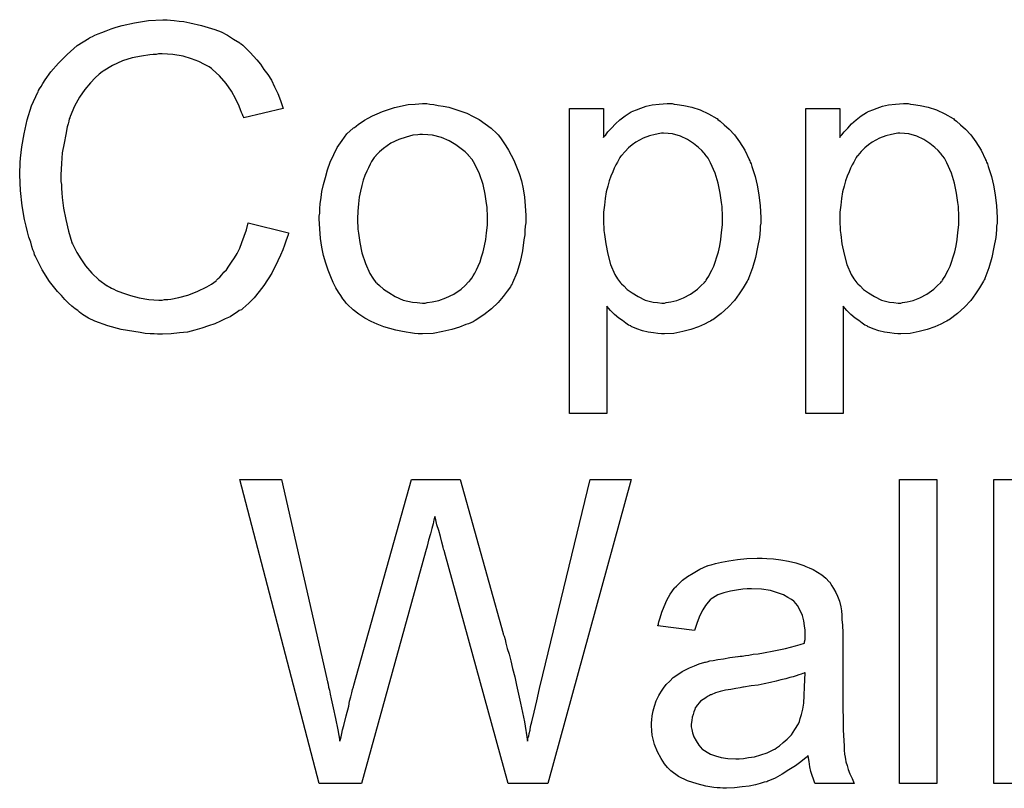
# Model space of a CAD drawing. Extents: x -1.7 to 9, y -2.8 to 5.2.
# Tile 178 of 227: x 4.08 to 4.339, y 2.791 to 2.993. Entities that reach past the tile are written whole.
import ezdxf

# ---------------------------------------------------------------- set-up
doc = ezdxf.new("R2010")
doc.units = 0
doc.layers.add('qfn32-50-23-b_document', color=1, linetype='CONTINUOUS')

msp = doc.modelspace()

# ---------------------------------------------------------------- linework, layer by layer
at = {"layer": 'qfn32-50-23-b_document', "color": 1}
for points in [[(4.119732, 2.993012), (4.120773, 2.992896), (4.122046, 2.99278), (4.123319, 2.992665), (4.124823, 2.992318), (4.127947, 2.991623), (4.131418, 2.990582), (4.133153, 2.989888), (4.134773, 2.989078), (4.136393, 2.988037), (4.138012, 2.986995), (4.138128, 2.98688), (4.13836, 2.986764), (4.138822, 2.986417), (4.139401, 2.985838), (4.139979, 2.98526), (4.140789, 2.98445), (4.141599, 2.983524), (4.142525, 2.982599), (4.14345, 2.981442), (4.144376, 2.980053), (4.145417, 2.978665), (4.146343, 2.977161), (4.147153, 2.975425), (4.148078, 2.97369), (4.148773, 2.971839), (4.149467, 2.969756), (4.139054, 2.967326), (4.139054, 2.967442), (4.138938, 2.967673), (4.138707, 2.968136), (4.138475, 2.968715), (4.138244, 2.969409), (4.137897, 2.970334), (4.136971, 2.972186), (4.135814, 2.974268), (4.134426, 2.976351), (4.13269, 2.978318), (4.130839, 2.980053), (4.130608, 2.980285), (4.129913, 2.980747), (4.128757, 2.981326), (4.127252, 2.982136), (4.125285, 2.98283), (4.123087, 2.983524), (4.120426, 2.983987), (4.117534, 2.984103), (4.116608, 2.984103), (4.116029, 2.983987), (4.11522, 2.983987), (4.114294, 2.983871), (4.112096, 2.983524), (4.109666, 2.983061), (4.107121, 2.982252), (4.104459, 2.981095), (4.10203, 2.97959), (4.101914, 2.97959), (4.101798, 2.979359), (4.100989, 2.978781), (4.099947, 2.977855), (4.098675, 2.976467), (4.09717, 2.974731), (4.095782, 2.972764), (4.094509, 2.970334), (4.093352, 2.967673), (4.093352, 2.967558), (4.093237, 2.967326), (4.093121, 2.966979), (4.093005, 2.966401), (4.092774, 2.965706), (4.092542, 2.964897), (4.092195, 2.96293), (4.091733, 2.960616), (4.09127, 2.95807), (4.091038, 2.955294), (4.090923, 2.952285), (4.090923, 2.95217), (4.090923, 2.951823), (4.090923, 2.951244), (4.090923, 2.95055), (4.091038, 2.94974), (4.091038, 2.948699), (4.091154, 2.947542), (4.09127, 2.946269), (4.091617, 2.943492), (4.092195, 2.940484), (4.09289, 2.937476), (4.093815, 2.934468), (4.093815, 2.934352), (4.093931, 2.93412), (4.094162, 2.933773), (4.094394, 2.933195), (4.095088, 2.931806), (4.096129, 2.930187), (4.097402, 2.928335), (4.099022, 2.926369), (4.100873, 2.924633), (4.103071, 2.923013), (4.103187, 2.923013), (4.103418, 2.922898), (4.103765, 2.922666), (4.104228, 2.922435), (4.104807, 2.922203), (4.105501, 2.921856), (4.107121, 2.921162), (4.109203, 2.920468), (4.111517, 2.919889), (4.114063, 2.919427), (4.116724, 2.919311), (4.117534, 2.919311), (4.118228, 2.919427), (4.119038, 2.919427), (4.119848, 2.919542), (4.12193, 2.920005), (4.12436, 2.920584), (4.12679, 2.921509), (4.129335, 2.922782), (4.130608, 2.923476), (4.131765, 2.924402), (4.13188, 2.924517), (4.131996, 2.924633), (4.132343, 2.92498), (4.132806, 2.925327), (4.133269, 2.925906), (4.133847, 2.9266), (4.134542, 2.927294), (4.13512, 2.92822), (4.135814, 2.929261), (4.136624, 2.930418), (4.137318, 2.931575), (4.138012, 2.932963), (4.138591, 2.934468), (4.139169, 2.936087), (4.139748, 2.937823), (4.140211, 2.939674), (4.150855, 2.937013), (4.150855, 2.936897), (4.150739, 2.936434), (4.150508, 2.93574), (4.150161, 2.934815), (4.149814, 2.933773), (4.149351, 2.932501), (4.148773, 2.931112), (4.148078, 2.929608), (4.146459, 2.926369), (4.144376, 2.923129), (4.143103, 2.921509), (4.141831, 2.919889), (4.140442, 2.918501), (4.138822, 2.917113), (4.138707, 2.916997), (4.138475, 2.916765), (4.137897, 2.916534), (4.137318, 2.916071), (4.136393, 2.915493), (4.135467, 2.914914), (4.134194, 2.914336), (4.132922, 2.913757), (4.131418, 2.913063), (4.129798, 2.912485), (4.128062, 2.911906), (4.126211, 2.911327), (4.124244, 2.910865), (4.122162, 2.910633), (4.119963, 2.910402), (4.117649, 2.910286), (4.116377, 2.910286), (4.115451, 2.910402), (4.11441, 2.910402), (4.113137, 2.910518), (4.111749, 2.910749), (4.110129, 2.91098), (4.106774, 2.911559), (4.103302, 2.912485), (4.099832, 2.913757), (4.098212, 2.914567), (4.096592, 2.915493), (4.096476, 2.915608), (4.096245, 2.915724), (4.095782, 2.916071), (4.095319, 2.916534), (4.094625, 2.916997), (4.093815, 2.917691), (4.09289, 2.918501), (4.091964, 2.919427), (4.091038, 2.920468), (4.089997, 2.921509), (4.087914, 2.92417), (4.085948, 2.927294), (4.084212, 2.930765), (4.084212, 2.930881), (4.083981, 2.931228), (4.083865, 2.931806), (4.083518, 2.932501), (4.083286, 2.933426), (4.082939, 2.934583), (4.082477, 2.935856), (4.082129, 2.937244), (4.081782, 2.938748), (4.08132, 2.940484), (4.080741, 2.944071), (4.080278, 2.94812), (4.080047, 2.952285), (4.080047, 2.952401), (4.080047, 2.952864), (4.080047, 2.953558), (4.080162, 2.954368), (4.080162, 2.955525), (4.080278, 2.956682), (4.080394, 2.958186), (4.080625, 2.95969), (4.081204, 2.963045), (4.082014, 2.966748), (4.083171, 2.97045), (4.084791, 2.974037), (4.084906, 2.974153), (4.085022, 2.9745), (4.085253, 2.974963), (4.085716, 2.975541), (4.086179, 2.976351), (4.086757, 2.977276), (4.088262, 2.979359), (4.090228, 2.981673), (4.092542, 2.983987), (4.095204, 2.986301), (4.098327, 2.988268), (4.098443, 2.988384), (4.09879, 2.988499), (4.099253, 2.988731), (4.099832, 2.989078), (4.100757, 2.989425), (4.101683, 2.989772), (4.10284, 2.990235), (4.104112, 2.990698), (4.105501, 2.99116), (4.107005, 2.991623), (4.110244, 2.992318), (4.113947, 2.992896), (4.117765, 2.993127), (4.118922, 2.993127), (4.119732, 2.993012)], [(4.188111, 2.970913), (4.189152, 2.970797), (4.190309, 2.970566), (4.191582, 2.970334), (4.193086, 2.970103), (4.19621, 2.969062), (4.197829, 2.968483), (4.199449, 2.967673), (4.201069, 2.966863), (4.202689, 2.965706), (4.204193, 2.96455), (4.205697, 2.963161), (4.205813, 2.963045), (4.206044, 2.962814), (4.206391, 2.962351), (4.206854, 2.961773), (4.207432, 2.960963), (4.208127, 2.959921), (4.208821, 2.958765), (4.209515, 2.957492), (4.210209, 2.956103), (4.210904, 2.954368), (4.211598, 2.952632), (4.212176, 2.950666), (4.212639, 2.948583), (4.212986, 2.946385), (4.213217, 2.944071), (4.213333, 2.941525), (4.213333, 2.94141), (4.213333, 2.941062), (4.213333, 2.940484), (4.213333, 2.939674), (4.213217, 2.938748), (4.213102, 2.937591), (4.213102, 2.936434), (4.21287, 2.935162), (4.212523, 2.932269), (4.211829, 2.929377), (4.211019, 2.926484), (4.209862, 2.923823), (4.209862, 2.923707), (4.209747, 2.923592), (4.209515, 2.923245), (4.209284, 2.922782), (4.208474, 2.921625), (4.207432, 2.920236), (4.206044, 2.918617), (4.204309, 2.916997), (4.202342, 2.915377), (4.200028, 2.913873), (4.199912, 2.913873), (4.199796, 2.913757), (4.199449, 2.913526), (4.198871, 2.913294), (4.198292, 2.913063), (4.197598, 2.912832), (4.195863, 2.912137), (4.193896, 2.911559), (4.191466, 2.91098), (4.188921, 2.910518), (4.186144, 2.910402), (4.184987, 2.910402), (4.184061, 2.910518), (4.18302, 2.910633), (4.181863, 2.910865), (4.180474, 2.911096), (4.179086, 2.911327), (4.175962, 2.912253), (4.174227, 2.912947), (4.172607, 2.913642), (4.170987, 2.914567), (4.169367, 2.915608), (4.167863, 2.916765), (4.166359, 2.918154), (4.166243, 2.918269), (4.166012, 2.918501), (4.165665, 2.918964), (4.165202, 2.919658), (4.164623, 2.920468), (4.164045, 2.921393), (4.163351, 2.92255), (4.162657, 2.923939), (4.161962, 2.925443), (4.161268, 2.927178), (4.16069, 2.92903), (4.160111, 2.930997), (4.159648, 2.933195), (4.159301, 2.935509), (4.15907, 2.938054), (4.158954, 2.940715), (4.158954, 2.940947), (4.158954, 2.94141), (4.15907, 2.942219), (4.15907, 2.943376), (4.159186, 2.944649), (4.159417, 2.946269), (4.159648, 2.947889), (4.160111, 2.94974), (4.160574, 2.951591), (4.161153, 2.953558), (4.161847, 2.955641), (4.162772, 2.957608), (4.163698, 2.959459), (4.164971, 2.96131), (4.166243, 2.963045), (4.167863, 2.96455), (4.167979, 2.964665), (4.16821, 2.964781), (4.168673, 2.965128), (4.169252, 2.965591), (4.169946, 2.966054), (4.170871, 2.966632), (4.171797, 2.967211), (4.172954, 2.967789), (4.174227, 2.968368), (4.175615, 2.968946), (4.178739, 2.969987), (4.182326, 2.970797), (4.184177, 2.970913), (4.186144, 2.971029), (4.187301, 2.971029), (4.188111, 2.970913)], [(4.25244, 2.970913), (4.25325, 2.970797), (4.254985, 2.970566), (4.257068, 2.970103), (4.259266, 2.969409), (4.261464, 2.968368), (4.263663, 2.967095), (4.263778, 2.967095), (4.263894, 2.966864), (4.264588, 2.966401), (4.26563, 2.965475), (4.266902, 2.964318), (4.268291, 2.962814), (4.269679, 2.960963), (4.271068, 2.958765), (4.272225, 2.956335), (4.272225, 2.956219), (4.27234, 2.955988), (4.272456, 2.955641), (4.272687, 2.955178), (4.272919, 2.954484), (4.27315, 2.953674), (4.273729, 2.951823), (4.274307, 2.949509), (4.27477, 2.946963), (4.275117, 2.944071), (4.275233, 2.941062), (4.275233, 2.940947), (4.275233, 2.940715), (4.275233, 2.940253), (4.275233, 2.939558), (4.275117, 2.938749), (4.275117, 2.937823), (4.274886, 2.93574), (4.274423, 2.933195), (4.273844, 2.930534), (4.273034, 2.927757), (4.271993, 2.92498), (4.271993, 2.924865), (4.271877, 2.924633), (4.271646, 2.924286), (4.271415, 2.923823), (4.270605, 2.92255), (4.269563, 2.920931), (4.268291, 2.919195), (4.266671, 2.91746), (4.26482, 2.915724), (4.262621, 2.914104), (4.262506, 2.914104), (4.26239, 2.913989), (4.262043, 2.913757), (4.26158, 2.913526), (4.260423, 2.912947), (4.258803, 2.912253), (4.256836, 2.911559), (4.254754, 2.910981), (4.252324, 2.910518), (4.249894, 2.910402), (4.249084, 2.910402), (4.248159, 2.910518), (4.247002, 2.910633), (4.245614, 2.910865), (4.244109, 2.911212), (4.242605, 2.911675), (4.241101, 2.912369), (4.240985, 2.912485), (4.240407, 2.912716), (4.239713, 2.913179), (4.238787, 2.913873), (4.237862, 2.914567), (4.236705, 2.915493), (4.235663, 2.916534), (4.234738, 2.917691), (4.234738, 2.88946), (4.224903, 2.88946), (4.224903, 2.969756), (4.233812, 2.969756), (4.233812, 2.96212), (4.233928, 2.962351), (4.234391, 2.962814), (4.234969, 2.963624), (4.235895, 2.96455), (4.236936, 2.965707), (4.238093, 2.966748), (4.239481, 2.967789), (4.24087, 2.968715), (4.241101, 2.968831), (4.241564, 2.969062), (4.24249, 2.969409), (4.243647, 2.969872), (4.245035, 2.970335), (4.246655, 2.970682), (4.248506, 2.970913), (4.250589, 2.971029), (4.251861, 2.971029), (4.25244, 2.970913)], [(4.314686, 2.970913), (4.315496, 2.970797), (4.317232, 2.970566), (4.319314, 2.970103), (4.321513, 2.969409), (4.323711, 2.968368), (4.325909, 2.967095), (4.326025, 2.967095), (4.326141, 2.966864), (4.326835, 2.966401), (4.327876, 2.965475), (4.329149, 2.964318), (4.330537, 2.962814), (4.331926, 2.960963), (4.333314, 2.958765), (4.334471, 2.956335), (4.334471, 2.956219), (4.334587, 2.955988), (4.334703, 2.955641), (4.334934, 2.955178), (4.335165, 2.954484), (4.335397, 2.953674), (4.335975, 2.951823), (4.336554, 2.949509), (4.337016, 2.946963), (4.337364, 2.944071), (4.337479, 2.941062), (4.337479, 2.940947), (4.337479, 2.940715), (4.337479, 2.940253), (4.337479, 2.939558), (4.337364, 2.938749), (4.337364, 2.937823), (4.337132, 2.93574), (4.336669, 2.933195), (4.336091, 2.930534), (4.335281, 2.927757), (4.33424, 2.92498), (4.33424, 2.924865), (4.334124, 2.924633), (4.333893, 2.924286), (4.333661, 2.923823), (4.332851, 2.92255), (4.33181, 2.920931), (4.330537, 2.919195), (4.328917, 2.91746), (4.327066, 2.915724), (4.324868, 2.914104), (4.324752, 2.914104), (4.324637, 2.913989), (4.324289, 2.913757), (4.323827, 2.913526), (4.32267, 2.912947), (4.32105, 2.912253), (4.319083, 2.911559), (4.317, 2.910981), (4.314571, 2.910518), (4.312141, 2.910402), (4.311331, 2.910402), (4.310405, 2.910518), (4.309248, 2.910633), (4.30786, 2.910865), (4.306356, 2.911212), (4.304852, 2.911675), (4.303348, 2.912369), (4.303232, 2.912485), (4.302654, 2.912716), (4.301959, 2.913179), (4.301034, 2.913873), (4.300108, 2.914567), (4.298951, 2.915493), (4.29791, 2.916534), (4.296984, 2.917691), (4.296984, 2.88946), (4.28715, 2.88946), (4.28715, 2.969756), (4.296059, 2.969756), (4.296059, 2.96212), (4.296174, 2.962351), (4.296637, 2.962814), (4.297216, 2.963624), (4.298141, 2.96455), (4.299183, 2.965707), (4.30034, 2.966748), (4.301728, 2.967789), (4.303116, 2.968715), (4.303348, 2.968831), (4.303811, 2.969062), (4.304736, 2.969409), (4.305893, 2.969872), (4.307282, 2.970335), (4.308901, 2.970682), (4.310753, 2.970913), (4.312835, 2.971029), (4.314108, 2.971029), (4.314686, 2.970913)], [(4.186144, 2.96293), (4.185449, 2.96293), (4.184871, 2.962814), (4.183598, 2.962698), (4.181863, 2.962235), (4.179896, 2.961541), (4.177813, 2.960616), (4.175846, 2.959227), (4.174805, 2.958302), (4.17388, 2.957376), (4.17388, 2.95726), (4.173648, 2.957145), (4.173417, 2.956798), (4.17307, 2.956335), (4.172722, 2.955756), (4.172375, 2.955062), (4.171913, 2.954137), (4.17145, 2.953211), (4.170987, 2.952054), (4.170524, 2.950897), (4.170177, 2.949508), (4.16983, 2.948004), (4.169483, 2.946385), (4.169252, 2.944649), (4.169136, 2.942682), (4.16902, 2.940715), (4.16902, 2.9406), (4.16902, 2.940253), (4.16902, 2.939674), (4.169136, 2.938864), (4.169136, 2.937939), (4.169252, 2.936897), (4.169599, 2.934468), (4.170177, 2.931691), (4.171103, 2.928914), (4.17226, 2.926253), (4.17307, 2.925096), (4.17388, 2.923939), (4.173995, 2.923939), (4.174111, 2.923707), (4.174805, 2.923129), (4.175846, 2.922203), (4.177235, 2.921278), (4.17897, 2.920236), (4.181053, 2.919311), (4.183483, 2.918732), (4.184755, 2.918617), (4.186144, 2.918501), (4.186838, 2.918501), (4.187416, 2.918617), (4.188689, 2.918848), (4.190425, 2.919195), (4.192276, 2.919889), (4.194358, 2.920815), (4.196325, 2.922203), (4.197367, 2.923129), (4.198292, 2.924055), (4.198408, 2.92417), (4.198524, 2.924286), (4.198755, 2.924633), (4.199102, 2.925096), (4.199449, 2.925674), (4.199912, 2.926369), (4.200375, 2.927294), (4.200838, 2.92822), (4.2013, 2.929377), (4.201648, 2.930649), (4.20211, 2.932038), (4.202457, 2.933542), (4.202805, 2.935277), (4.203036, 2.937013), (4.203267, 2.93898), (4.203267, 2.941062), (4.203267, 2.941178), (4.203267, 2.941525), (4.203267, 2.942104), (4.203152, 2.942798), (4.203152, 2.943724), (4.203036, 2.944765), (4.202689, 2.947195), (4.20211, 2.94974), (4.201185, 2.952517), (4.199912, 2.955062), (4.199218, 2.956335), (4.198292, 2.957376), (4.198292, 2.957492), (4.198061, 2.957608), (4.197367, 2.958302), (4.196325, 2.959112), (4.194937, 2.960153), (4.193201, 2.961194), (4.191119, 2.96212), (4.188805, 2.962698), (4.187532, 2.962814), (4.186144, 2.96293)], [(4.249663, 2.963277), (4.249084, 2.963277), (4.248622, 2.963161), (4.247465, 2.96293), (4.245961, 2.962583), (4.244225, 2.961889), (4.242374, 2.960847), (4.241333, 2.960153), (4.240407, 2.959343), (4.239481, 2.958418), (4.238556, 2.957376), (4.238556, 2.95726), (4.238324, 2.957145), (4.238093, 2.956798), (4.237862, 2.956335), (4.237515, 2.955641), (4.237052, 2.954947), (4.236589, 2.954021), (4.236242, 2.953095), (4.235779, 2.951938), (4.235316, 2.950666), (4.234969, 2.949277), (4.234506, 2.947773), (4.234275, 2.946037), (4.234043, 2.944302), (4.233812, 2.942451), (4.233812, 2.940368), (4.233812, 2.940253), (4.233812, 2.939905), (4.233812, 2.939327), (4.233928, 2.938517), (4.233928, 2.937591), (4.234043, 2.93655), (4.234391, 2.93412), (4.234969, 2.931344), (4.235663, 2.928682), (4.23682, 2.926021), (4.237515, 2.924865), (4.238324, 2.923823), (4.238556, 2.923592), (4.239134, 2.923013), (4.24006, 2.922088), (4.241333, 2.921162), (4.242952, 2.920236), (4.244804, 2.919311), (4.246886, 2.918732), (4.248043, 2.918617), (4.2492, 2.918501), (4.249894, 2.918501), (4.250357, 2.918617), (4.251514, 2.918848), (4.253134, 2.919195), (4.254869, 2.919889), (4.256721, 2.920815), (4.258572, 2.922203), (4.259498, 2.923013), (4.260423, 2.923939), (4.260423, 2.924055), (4.260654, 2.92417), (4.260886, 2.924517), (4.261117, 2.92498), (4.26158, 2.925559), (4.261927, 2.926369), (4.26239, 2.927178), (4.262853, 2.92822), (4.2632, 2.929261), (4.263663, 2.930649), (4.264126, 2.932038), (4.264473, 2.933542), (4.264704, 2.935278), (4.264935, 2.937129), (4.265167, 2.939096), (4.265167, 2.941178), (4.265167, 2.941294), (4.265167, 2.941641), (4.265167, 2.94222), (4.265051, 2.943029), (4.265051, 2.943955), (4.264935, 2.944996), (4.264588, 2.947426), (4.26401, 2.950087), (4.2632, 2.952748), (4.262043, 2.955409), (4.261349, 2.956682), (4.260539, 2.957723), (4.260539, 2.957839), (4.260307, 2.957955), (4.259729, 2.958649), (4.258803, 2.959459), (4.257531, 2.9605), (4.255911, 2.961541), (4.25406, 2.962467), (4.251977, 2.963046), (4.25082, 2.963161), (4.249663, 2.963277)], [(4.31191, 2.963277), (4.311331, 2.963277), (4.310868, 2.963161), (4.309711, 2.96293), (4.308207, 2.962583), (4.306472, 2.961889), (4.30462, 2.960847), (4.303579, 2.960153), (4.302654, 2.959343), (4.301728, 2.958418), (4.300802, 2.957376), (4.300802, 2.95726), (4.300571, 2.957145), (4.30034, 2.956798), (4.300108, 2.956335), (4.299761, 2.955641), (4.299298, 2.954947), (4.298836, 2.954021), (4.298488, 2.953095), (4.298026, 2.951938), (4.297563, 2.950666), (4.297216, 2.949277), (4.296753, 2.947773), (4.296521, 2.946038), (4.29629, 2.944302), (4.296059, 2.942451), (4.296059, 2.940368), (4.296059, 2.940253), (4.296059, 2.939905), (4.296059, 2.939327), (4.296174, 2.938517), (4.296174, 2.937591), (4.29629, 2.93655), (4.296637, 2.93412), (4.297216, 2.931344), (4.29791, 2.928683), (4.299067, 2.926021), (4.299761, 2.924865), (4.300571, 2.923823), (4.300802, 2.923592), (4.301381, 2.923013), (4.302306, 2.922088), (4.303579, 2.921162), (4.305199, 2.920236), (4.30705, 2.919311), (4.309133, 2.918732), (4.31029, 2.918617), (4.311447, 2.918501), (4.312141, 2.918501), (4.312604, 2.918617), (4.313761, 2.918848), (4.315381, 2.919195), (4.317116, 2.919889), (4.318967, 2.920815), (4.320819, 2.922203), (4.321744, 2.923013), (4.32267, 2.923939), (4.32267, 2.924055), (4.322901, 2.92417), (4.323132, 2.924517), (4.323364, 2.92498), (4.323827, 2.925559), (4.324174, 2.926369), (4.324637, 2.927178), (4.325099, 2.92822), (4.325447, 2.929261), (4.325909, 2.930649), (4.326372, 2.932038), (4.326719, 2.933542), (4.326951, 2.935278), (4.327182, 2.937129), (4.327413, 2.939096), (4.327413, 2.941178), (4.327413, 2.941294), (4.327413, 2.941641), (4.327413, 2.94222), (4.327298, 2.943029), (4.327298, 2.943955), (4.327182, 2.944996), (4.326835, 2.947426), (4.326256, 2.950087), (4.325447, 2.952748), (4.324289, 2.955409), (4.323595, 2.956682), (4.322785, 2.957723), (4.322785, 2.957839), (4.322554, 2.957955), (4.321975, 2.958649), (4.32105, 2.959459), (4.319777, 2.9605), (4.318157, 2.961541), (4.316306, 2.962467), (4.314224, 2.963046), (4.313067, 2.963161), (4.31191, 2.963277)], [(4.219118, 2.791994), (4.208705, 2.791994), (4.191929, 2.852968), (4.191929, 2.853084), (4.191813, 2.853316), (4.191697, 2.853663), (4.191582, 2.854241), (4.191234, 2.855514), (4.190887, 2.857018), (4.190425, 2.858638), (4.189962, 2.860142), (4.189615, 2.861414), (4.189499, 2.861993), (4.189383, 2.86234), (4.189383, 2.862224), (4.189268, 2.862109), (4.189152, 2.861414), (4.188921, 2.860373), (4.188573, 2.859101), (4.188226, 2.857712), (4.187764, 2.856092), (4.187416, 2.854472), (4.186954, 2.852968), (4.170061, 2.791994), (4.158954, 2.791994), (4.138012, 2.872059), (4.149004, 2.872059), (4.160921, 2.819531), (4.160921, 2.819415), (4.161037, 2.819184), (4.161153, 2.818721), (4.161268, 2.818143), (4.161384, 2.817333), (4.161615, 2.816523), (4.161847, 2.815482), (4.162078, 2.814325), (4.162657, 2.811895), (4.163235, 2.809118), (4.163814, 2.80611), (4.164392, 2.803102), (4.164392, 2.803217), (4.164508, 2.80368), (4.164739, 2.804259), (4.164855, 2.805184), (4.165086, 2.80611), (4.165433, 2.807267), (4.166012, 2.809812), (4.166706, 2.812358), (4.166938, 2.81363), (4.167285, 2.814787), (4.167516, 2.815829), (4.167747, 2.816754), (4.167979, 2.817448), (4.168095, 2.817911), (4.183251, 2.872059), (4.196094, 2.872059), (4.207432, 2.831448), (4.207432, 2.831332), (4.207664, 2.830754), (4.207895, 2.829944), (4.208127, 2.828903), (4.208474, 2.827514), (4.208937, 2.82601), (4.209399, 2.824275), (4.209862, 2.822308), (4.210441, 2.82011), (4.210904, 2.817911), (4.211945, 2.813168), (4.212986, 2.808193), (4.213796, 2.803102), (4.213796, 2.803217), (4.213912, 2.803449), (4.213912, 2.803912), (4.214143, 2.80449), (4.214259, 2.805184), (4.21449, 2.805994), (4.214606, 2.807035), (4.214953, 2.808193), (4.215532, 2.810738), (4.216226, 2.813746), (4.21692, 2.816986), (4.217846, 2.820572), (4.230341, 2.872059), (4.241101, 2.872059), (4.219118, 2.791994)], [(4.321628, 2.791995), (4.311794, 2.791995), (4.311794, 2.872059), (4.321628, 2.872059), (4.321628, 2.791995)], [(4.346504, 2.791995), (4.336669, 2.791995), (4.336669, 2.872059), (4.346504, 2.872059), (4.346504, 2.791995)], [(4.276852, 2.851233), (4.278588, 2.851117), (4.280555, 2.850886), (4.282522, 2.850539), (4.284489, 2.850076), (4.28634, 2.849497), (4.286571, 2.849382), (4.28715, 2.84915), (4.28796, 2.848803), (4.289001, 2.84834), (4.290158, 2.847646), (4.291315, 2.846952), (4.292356, 2.846026), (4.293282, 2.845101), (4.293398, 2.844985), (4.293629, 2.844638), (4.293976, 2.84406), (4.294439, 2.843365), (4.295017, 2.842324), (4.29548, 2.841283), (4.295943, 2.84001), (4.29629, 2.838506), (4.29629, 2.83839), (4.296406, 2.838043), (4.296521, 2.837349), (4.296637, 2.836423), (4.296637, 2.835151), (4.296753, 2.833647), (4.296869, 2.83168), (4.296869, 2.829481), (4.296869, 2.816292), (4.296869, 2.816176), (4.296869, 2.815713), (4.296869, 2.815019), (4.296869, 2.814093), (4.296869, 2.813052), (4.296869, 2.811779), (4.296984, 2.809003), (4.296984, 2.80611), (4.2971, 2.803218), (4.297216, 2.801945), (4.297216, 2.800788), (4.297331, 2.799747), (4.297447, 2.798937), (4.297447, 2.798821), (4.297563, 2.798358), (4.297678, 2.797664), (4.298026, 2.796738), (4.298257, 2.795697), (4.29872, 2.79454), (4.299298, 2.793267), (4.299877, 2.791995), (4.289579, 2.791995), (4.289464, 2.79211), (4.289348, 2.792573), (4.289117, 2.793152), (4.28877, 2.794077), (4.288422, 2.795119), (4.288191, 2.796391), (4.28796, 2.79778), (4.287728, 2.799284), (4.287613, 2.799284), (4.287497, 2.799052), (4.286803, 2.798474), (4.285761, 2.797664), (4.284373, 2.796623), (4.282637, 2.795581), (4.280902, 2.794424), (4.279051, 2.793383), (4.277084, 2.792573), (4.276852, 2.792457), (4.276158, 2.792342), (4.275117, 2.791995), (4.273844, 2.791648), (4.272225, 2.7913), (4.270373, 2.791069), (4.268291, 2.790838), (4.266208, 2.790722), (4.265283, 2.790722), (4.264588, 2.790838), (4.263778, 2.790838), (4.262853, 2.790953), (4.26077, 2.7913), (4.258456, 2.791879), (4.255911, 2.792689), (4.253597, 2.793846), (4.251514, 2.79535), (4.251283, 2.795581), (4.250704, 2.79616), (4.249894, 2.797201), (4.248969, 2.79859), (4.248043, 2.800325), (4.247233, 2.802292), (4.246655, 2.804722), (4.246539, 2.805879), (4.246423, 2.807267), (4.246423, 2.807498), (4.246423, 2.807961), (4.246539, 2.808771), (4.246655, 2.809812), (4.246886, 2.811085), (4.247233, 2.812358), (4.247696, 2.813746), (4.248275, 2.815019), (4.24839, 2.815135), (4.248622, 2.815597), (4.249084, 2.816292), (4.249663, 2.817102), (4.250357, 2.818027), (4.251283, 2.818953), (4.252208, 2.819878), (4.253365, 2.820688), (4.253481, 2.820804), (4.253944, 2.821035), (4.254522, 2.821498), (4.255448, 2.821961), (4.256489, 2.822424), (4.257762, 2.823002), (4.259035, 2.823465), (4.260539, 2.823928), (4.260654, 2.823928), (4.261117, 2.824044), (4.261811, 2.824275), (4.262737, 2.824391), (4.263894, 2.824622), (4.265398, 2.824853), (4.267134, 2.8252), (4.269216, 2.825432), (4.269332, 2.825432), (4.269795, 2.825548), (4.270373, 2.825548), (4.271183, 2.825663), (4.272109, 2.825779), (4.273266, 2.82601), (4.274538, 2.826126), (4.275927, 2.826358), (4.278704, 2.826936), (4.281712, 2.827515), (4.284373, 2.828209), (4.285646, 2.828556), (4.286803, 2.828903), (4.286803, 2.829019), (4.286803, 2.82925), (4.286918, 2.829944), (4.286918, 2.830754), (4.286918, 2.831217), (4.286918, 2.831448), (4.286918, 2.831564), (4.286918, 2.83168), (4.286918, 2.832374), (4.286803, 2.833531), (4.286571, 2.834804), (4.286224, 2.836192), (4.285646, 2.83758), (4.284952, 2.838853), (4.284026, 2.839894), (4.28391, 2.84001), (4.283332, 2.840473), (4.282406, 2.840936), (4.281249, 2.84163), (4.279629, 2.842208), (4.277778, 2.842787), (4.275464, 2.843134), (4.272803, 2.84325), (4.271646, 2.84325), (4.270489, 2.843134), (4.268869, 2.842903), (4.267249, 2.842671), (4.265514, 2.842208), (4.263894, 2.84163), (4.262506, 2.84082), (4.26239, 2.840704), (4.261927, 2.840357), (4.261349, 2.839779), (4.260654, 2.838853), (4.25996, 2.837696), (4.25915, 2.836192), (4.258456, 2.834341), (4.257762, 2.832258), (4.248159, 2.833531), (4.248159, 2.833647), (4.248275, 2.833762), (4.248275, 2.834109), (4.24839, 2.834572), (4.248737, 2.835613), (4.2492, 2.837118), (4.249779, 2.838622), (4.250473, 2.840242), (4.251399, 2.841861), (4.25244, 2.843365), (4.252556, 2.843481), (4.253018, 2.843944), (4.253712, 2.844638), (4.254638, 2.845564), (4.255911, 2.846489), (4.257415, 2.847415), (4.25915, 2.848456), (4.261117, 2.849266), (4.261233, 2.849266), (4.261349, 2.849382), (4.261696, 2.849497), (4.262159, 2.849613), (4.263316, 2.84996), (4.264935, 2.850307), (4.266787, 2.850655), (4.269101, 2.851002), (4.27153, 2.851233), (4.274307, 2.851349), (4.27558, 2.851349), (4.276852, 2.851233)], [(4.286918, 2.821151), (4.286803, 2.821151), (4.286687, 2.821035), (4.28634, 2.82092), (4.285877, 2.820804), (4.285299, 2.820573), (4.284604, 2.820341), (4.283794, 2.82011), (4.282869, 2.819878), (4.281828, 2.819531), (4.280555, 2.8193), (4.279282, 2.818953), (4.277778, 2.818606), (4.276158, 2.818258), (4.274538, 2.817911), (4.272687, 2.81768), (4.27072, 2.817333), (4.270489, 2.817333), (4.269795, 2.817217), (4.268638, 2.816986), (4.267365, 2.816754), (4.265977, 2.816523), (4.264588, 2.816176), (4.263316, 2.815829), (4.262159, 2.815366), (4.262043, 2.815366), (4.261696, 2.815135), (4.261233, 2.814903), (4.26077, 2.814556), (4.259382, 2.813631), (4.258225, 2.812242), (4.258225, 2.812126), (4.257993, 2.811895), (4.257878, 2.811432), (4.257646, 2.810854), (4.257415, 2.81016), (4.257184, 2.809465), (4.257068, 2.80854), (4.256952, 2.807614), (4.256952, 2.807498), (4.256952, 2.80692), (4.257068, 2.806226), (4.257299, 2.8053), (4.257646, 2.804259), (4.258225, 2.803218), (4.258919, 2.802061), (4.259845, 2.801019), (4.25996, 2.800903), (4.260423, 2.800672), (4.261117, 2.800209), (4.262043, 2.799747), (4.263316, 2.799284), (4.26482, 2.798821), (4.266555, 2.79859), (4.268638, 2.798474), (4.269563, 2.798474), (4.27072, 2.79859), (4.271993, 2.798821), (4.273613, 2.799052), (4.275233, 2.799515), (4.276968, 2.800094), (4.278704, 2.800903), (4.278935, 2.801019), (4.279398, 2.801366), (4.280208, 2.801945), (4.281133, 2.802755), (4.282175, 2.80368), (4.283332, 2.804837), (4.284257, 2.806226), (4.285183, 2.80773), (4.285299, 2.807845), (4.285414, 2.808308), (4.285646, 2.809118), (4.285993, 2.81016), (4.28634, 2.811548), (4.286571, 2.813168), (4.286687, 2.815135), (4.286803, 2.817449), (4.286918, 2.821151)]]:
    msp.add_lwpolyline(points, dxfattribs=at)

doc.saveas('drawing.dxf')
